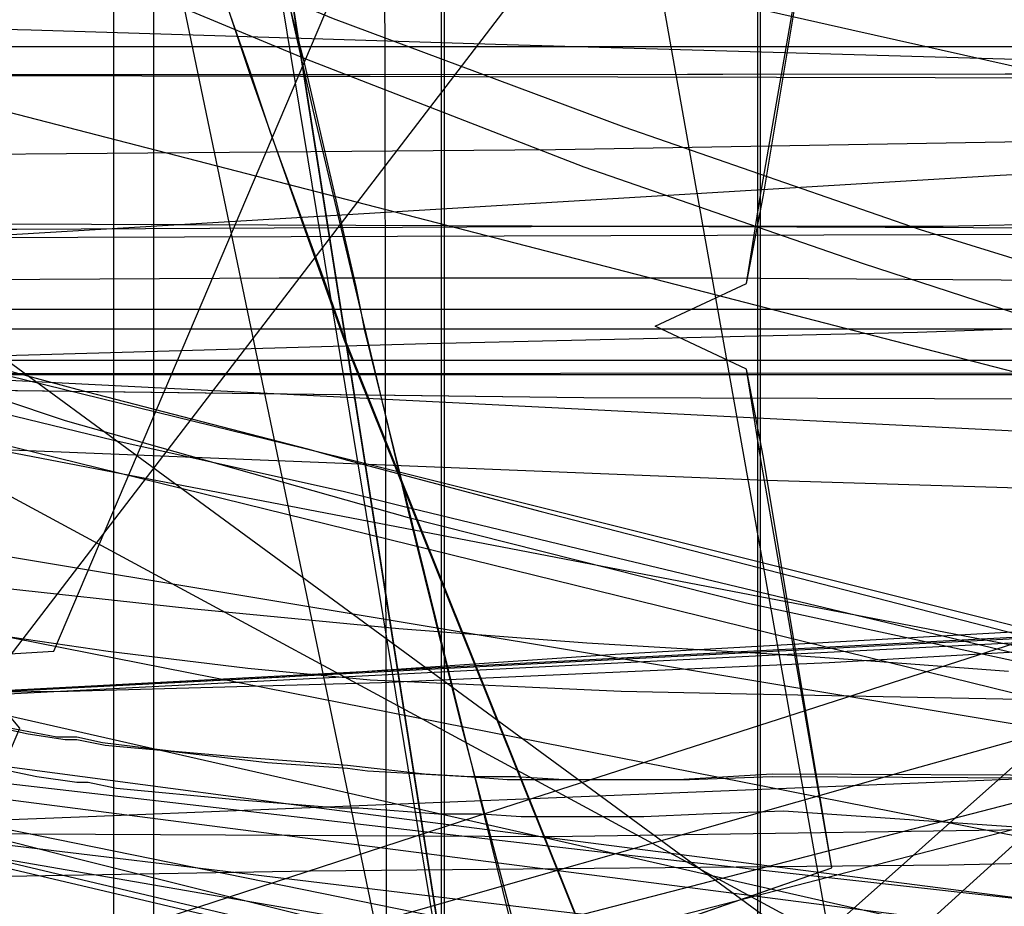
# Model space of a CAD drawing. Header units: millimetres. Extents: x 0 to 1231, y -1 to 564.
# Tile 123 of 163: x 65 to 100, y 21 to 52. Entities that reach past the tile are written whole.
import ezdxf

# ---------------------------------------------------------------- set-up
doc = ezdxf.new("R2010")
doc.units = ezdxf.units.MM
doc.layers.add('1', color=7, linetype='Continuous')

# ---------------------------------------------------------------- blocks, each defined once
blk = doc.blocks.new('PART005')
at = {"layer": '1'}
blk.add_lwpolyline([(13.4, 42.7), (17.4, 41.2), (13.4, 39.7), (0, 21), (30, 0), (93.8, 22.2), (91.4, 36.6), (90.8, 39.7), (87.6, 41.2), (90.8, 42.7), (91.4, 45.8), (93.8, 60.2), (30, 82.4), (0, 61.4)], close=True, dxfattribs=at)
blk = doc.blocks.new('PART012')
at = {"layer": '1'}
blk.add_lwpolyline([(609.1, 0), (655.8, 20.4), (608.5, 41.1), (0, 41.1), (0, 0)], close=True, dxfattribs=at)
blk = doc.blocks.new('PART013')
at = {"layer": '1'}
blk.add_lwpolyline([(609.1, 0), (655.8, 20.4), (608.5, 41.1), (0, 41.1), (0, 0)], close=True, dxfattribs=at)
blk = doc.blocks.new('PART014')
at = {"layer": '1'}
blk.add_lwpolyline([(559.3, 242.7), (491.5, 239.2), (439.2, 237.3), (382.5, 235.5), (327.8, 234.5), (271.3, 233.1), (184.5, 231.5), (126.5, 230.8), (125.1, 227.9), (123.6, 230.8), (0, 231), (0, 41.8), (123.5, 41.8), (125, 44.8), (126.5, 41.8), (162.8, 41.2), (240.9, 38.1), (307.4, 35.7), (376.2, 33.2), (463.1, 29.8), (535.6, 26.7), (606, 23.4)], dxfattribs=at)
blk = doc.blocks.new('PART018')
at = {"layer": '1'}
blk.add_lwpolyline([(189.7, 0.1), (189.6, 39.6), (0, 39.5), (0, 0)], close=True, dxfattribs=at)
blk = doc.blocks.new('PART023')
at = {"layer": '1'}
blk.add_lwpolyline([(609.1, 0), (655.8, 20.4), (608.5, 41.1), (0, 41.1), (0, 0)], close=True, dxfattribs=at)
blk = doc.blocks.new('PART033')
at = {"layer": '1'}
blk.add_lwpolyline([(68.6, 0), (68.6, 68.6), (0, 68.6), (0, 0)], close=True, dxfattribs=at)
blk = doc.blocks.new('PART036')
at = {"layer": '1'}
blk.add_lwpolyline([(91.2, 0), (91.2, 176.9), (4.9, 176.9), (0, 169.3), (0, 0)], close=True, dxfattribs=at)
blk = doc.blocks.new('PART037')
at = {"layer": '1'}
blk.add_lwpolyline([(64.5, 25.7), (65.9, 25.4), (67.3, 25.2), (67.7, 25.2), (68.7, 25), (72.9, 24.6), (76.5, 24.3), (77.2, 24.3), (80, 24.1), (81.5, 24.1), (82.9, 24), (87.2, 24), (89.3, 24.1), (92.1, 24.2), (102.3, 23.5)], dxfattribs=at)
blk = doc.blocks.new('PART038')
at = {"layer": '1'}
blk.add_lwpolyline([(102, 44.8), (97.7, 44.7), (85.5, 44.7), (65.2, 44.6), (36.7, 44.6), (16.3, 44.4), (0, 44.3), (0, 7.9), (32.2, 0), (51.9, 1.9), (69.3, 2.8), (76.2, 3.1), (86.8, 3.4), (87.5, 3.4), (92.1, 3.6), (98.9, 3.7), (105.8, 3.9)], dxfattribs=at)
blk = doc.blocks.new('PART040')
at = {"layer": '1'}
blk.add_lwpolyline([(45.4, 212.5), (0, 38.7), (41.2, 27.8), (43.3, 30.3), (44, 27.1), (101.8, 13.5), (161.2, 0), (173.4, 37.4), (179.5, 36.2), (194.5, 33.4), (209.6, 30.6), (215.7, 29.6), (221.7, 28.5), (222.3, 28.4), (227.7, 27.4), (245.9, 24.4)], dxfattribs=at)
blk = doc.blocks.new('PART042')
at = {"layer": '1'}
blk.add_lwpolyline([(0, 212.7), (11.9, 39.1), (49.9, 39.1), (51.4, 42.1), (52.9, 39.1), (85.1, 38.7), (122, 38.6), (158.9, 38.9), (166.8, 39.1), (176.7, 39.2), (196.5, 39.6), (198.4, 39.6), (206.4, 39.8), (216.2, 40.1), (218.1, 40.2), (226.1, 40.5), (230.1, 40.6), (234, 40.8), (237.8, 41)], dxfattribs=at)
blk = doc.blocks.new('PART044')
at = {"layer": '1'}
blk.add_lwpolyline([(220.7, 44.8), (0, 44.1), (0.5, 6.3), (34, 0), (49.3, 1.7), (68.7, 3.4), (80.6, 4), (84.6, 4.2), (85.7, 4.2), (88.5, 4.4), (94.5, 4.6), (100.4, 4.7), (102.6, 4.8), (110.3, 5), (120.3, 5.2), (123.4, 5.2), (130.2, 5.3), (146.1, 5.3), (152, 5.2), (162, 4.9)], dxfattribs=at)
blk = doc.blocks.new('PART047')
at = {"layer": '1'}
blk.add_lwpolyline([(238.9, 183.1), (204, 185.1), (202.3, 182.2), (201.1, 185.3), (168.1, 188.1), (142.2, 190.6), (116.3, 193.3), (83.2, 197.8), (81.3, 195), (80.3, 198.2), (33, 207.3), (0, 33.7), (46.9, 25.6), (48.9, 28.3), (49.8, 25.1), (85.6, 18.9), (166.2, 2.4), (168.2, 5), (169.1, 1.8), (178.3, 0), (191, 37.5), (238.8, 29.5)], dxfattribs=at)
blk = doc.blocks.new('PART051')
at = {"layer": '1'}
blk.add_lwpolyline([(0, 187.7), (11.9, 39.1), (49.9, 39.1), (51.4, 42.1), (52.8, 39.1), (85.1, 38.7), (122, 38.6), (158.9, 38.9), (163.1, 39), (173.5, 39.1), (194.3, 39.5), (198.3, 39.6), (204.8, 39.7), (215.2, 40.1), (218.1, 40.2), (225.6, 40.4), (229.8, 40.6), (233.9, 40.8), (237.8, 41)], dxfattribs=at)
blk = doc.blocks.new('PART058')
at = {"layer": '1'}
blk.add_lwpolyline([(189.7, 0), (189.6, 39.5), (0, 39.5), (0, 0)], close=True, dxfattribs=at)
blk = doc.blocks.new('PART066')
at = {"layer": '1'}
blk.add_lwpolyline([(63.4, 27.4), (66.6, 26.8), (67.3, 26.8), (68.2, 26.6), (70.6, 26.3), (73, 26.1), (76.8, 25.8), (79.5, 25.5), (81.1, 25.4), (82.7, 25.4), (84.4, 25.3), (88.4, 25.3), (91.7, 25.5), (114, 25.4)], dxfattribs=at)
blk = doc.blocks.new('PART072')
at = {"layer": '1'}
blk.add_lwpolyline([(0, 146.8), (23.1, 0), (92.3, 1.9), (76.7, 40.7), (75.2, 44.9), (73.4, 50), (71.3, 56.3), (70.1, 60.5), (69.5, 62.7), (68.9, 64.8), (68.4, 66.8), (68.4, 66.9), (67.9, 69.1), (67.3, 72.3), (66.6, 75.5), (66.2, 78.2), (66.1, 78.8), (65.6, 82.1), (65.1, 85.3), (64.3, 90.8), (63.9, 94.7), (63.7, 96.2)], dxfattribs=at)
blk = doc.blocks.new('PART077')
at = {"layer": '1'}
blk.add_lwpolyline([(29.9, 0), (93.8, 22.2), (91.3, 36.6), (90.8, 39.7), (87.6, 41.2), (90.8, 42.7), (91.3, 45.8), (93.8, 60.2), (29.9, 82.4), (0, 61.4), (13.3, 42.7), (17.3, 41.2), (13.3, 39.7), (0, 21)], close=True, dxfattribs=at)
blk = doc.blocks.new('PART079')
at = {"layer": '1'}
blk.add_lwpolyline([(44.6, 0), (52.7, 2.3), (85.7, 9), (95.3, 10.9), (72.2, 140.7), (62.4, 142.7), (32.1, 120.5), (26.4, 125.5), (1.4, 125.7), (0, 116.4), (20.1, 1.2)], close=True, dxfattribs=at)
blk = doc.blocks.new('PART087')
at = {"layer": '1'}
blk.add_lwpolyline([(0, 192.6), (10.5, 39.3), (48.7, 37.5), (50.3, 40.4), (51.6, 37.4), (91.5, 35.8), (144.2, 34.2), (173.6, 34.1), (203, 34.3), (251.4, 35.2)], dxfattribs=at)
blk = doc.blocks.new('PART088')
at = {"layer": '1'}
blk.add_lwpolyline([(26.6, 170.7), (24.9, 162.8), (23.1, 154.8), (21.4, 146.9), (19.7, 138.9), (19.5, 138), (18.1, 130.9), (15.6, 118.9), (13.2, 107), (10.9, 95), (9.6, 88.5), (7, 75), (3.1, 55), (0, 39), (41.3, 28), (43.5, 30.5), (44.2, 27.3), (84.3, 17.8), (161.4, 0), (173.8, 37.4), (222.2, 28.2), (259.5, 22.2)], dxfattribs=at)
blk = doc.blocks.new('PART089')
at = {"layer": '1'}
blk.add_lwpolyline([(64.2, 27.2), (65.6, 26.9), (66.9, 26.7), (67.3, 26.7), (68.3, 26.5), (70.5, 26.3), (74, 25.9), (76.8, 25.7), (77.5, 25.6), (81, 25.4), (82.4, 25.3), (88.8, 25.3), (91.7, 25.4), (112.3, 25.3)], dxfattribs=at)
blk = doc.blocks.new('PART092')
at = {"layer": '1'}
blk.add_lwpolyline([(32.6, 244.5), (7.8, 87.6), (10.5, 85.7), (7.4, 84.7), (0, 37), (46.6, 27.3), (48.6, 29.8), (49.4, 26.7), (165.9, 3), (167.9, 5.6), (168.8, 2.4), (178.2, 0.5), (190.8, 38), (242.9, 28.6)], dxfattribs=at)
blk = doc.blocks.new('PART093')
at = {"layer": '1'}
blk.add_lwpolyline([(82.9, 1.7), (60, 147), (0, 146.8), (23.1, 0)], close=True, dxfattribs=at)
blk = doc.blocks.new('PART095')
at = {"layer": '1'}
blk.add_lwpolyline([(34.3, 258.3), (0, 43), (42.6, 34.6), (44.6, 37.2), (45.6, 34.1), (156.1, 12.3), (158.1, 15), (158.9, 11.8), (166, 10.4), (176.8, 43), (220.2, 34.3), (262.3, 26.2), (264.3, 28.8), (265.2, 25.7), (299.9, 19.9), (331.3, 15.5), (362.8, 11.7)], dxfattribs=at)
blk = doc.blocks.new('PART096')
at = {"layer": '1'}
blk.add_lwpolyline([(68.6, 0), (68.6, 68.6), (0, 68.6), (0, 0)], close=True, dxfattribs=at)
blk = doc.blocks.new('PART097')
at = {"layer": '1'}
blk.add_lwpolyline([(0, 174.2), (5.7, 47.5), (43.9, 47.1), (45.4, 50), (46.9, 47.1), (84.1, 47.4), (130.7, 48.2), (185.7, 50.9), (235.2, 53.5), (283, 56.6)], dxfattribs=at)
blk = doc.blocks.new('PART099')
at = {"layer": '1'}
blk.add_lwpolyline([(44.6, 0), (52.7, 2.3), (85.7, 9), (95.3, 10.9), (72.2, 140.7), (62.4, 142.7), (32.1, 120.5), (26.4, 125.5), (1.4, 125.7), (0, 116.4), (20.1, 1.2)], close=True, dxfattribs=at)
blk = doc.blocks.new('PART101')
at = {"layer": '1'}
blk.add_lwpolyline([(63, 1.5), (71.5, 1.4), (73.8, 1.7), (76.1, 2.1), (78.5, 2.4), (79.1, 2.6), (80.8, 2.9), (83.1, 3.4), (85.3, 3.9), (86.7, 4.2), (84.8, 11.9), (82.8, 19.6), (80.8, 27.2), (78.9, 34.9), (77.3, 41.6), (77.1, 42.6), (75.3, 50.4), (74.5, 53.5)], dxfattribs=at)
blk = doc.blocks.new('PART102')
at = {"layer": '1'}
blk.add_lwpolyline([(63, 1.5), (71.5, 1.4), (73.4, 1.6), (78, 2.4), (79.1, 2.6), (80.3, 2.8), (84.9, 3.8), (86.7, 4.2), (85.1, 10.3), (83.1, 18), (77.4, 41.1), (77.3, 41.6), (75.6, 48.8), (74.9, 51.9), (74.3, 54.8)], dxfattribs=at)
blk = doc.blocks.new('PART107')
at = {"layer": '1'}
blk.add_lwpolyline([(236.2, 51), (0, 51), (2.3, 8), (21.1, 5.6), (38.4, 3.8), (40.1, 6.6), (41.4, 3.6), (67.6, 2.3), (99.3, 1), (131, 0.1), (143.1, 0), (160.1, 0), (164.9, 0.1), (179.5, 0.3), (185.1, 0.5), (186.8, 0.5), (194.1, 0.7), (206.2, 1.1), (230.4, 2.1), (237.7, 2.4)], dxfattribs=at)
blk = doc.blocks.new('PART112')
at = {"layer": '1'}
blk.add_lwpolyline([(82.9, 1.6), (60, 146.9), (0, 146.8), (23.1, 0)], close=True, dxfattribs=at)
blk = doc.blocks.new('PART115')
at = {"layer": '1'}
blk.add_lwpolyline([(12.8, 96.4), (13.3, 91.9), (13.7, 87.3), (13.8, 85.3), (14, 82.8), (14.3, 78.2), (14.6, 72.1), (14.3, 54.7), (14, 36.7), (16.9, 35.2), (14, 33.7), (14.1, 6.1), (53.8, 0), (65.3, 27.1), (63.2, 29.6), (66.5, 29.8), (101.3, 111.6)], dxfattribs=at)
blk = doc.blocks.new('PART116')
at = {"layer": '1'}
blk.add_lwpolyline([(91.2, 0), (91.2, 176.9), (4.9, 176.9), (0, 169.3), (0, 0)], close=True, dxfattribs=at)
blk = doc.blocks.new('PART119')
at = {"layer": '1'}
blk.add_lwpolyline([(91.3, 176.9), (4.9, 176.9), (0, 169.3), (0, 0), (91.3, 0)], close=True, dxfattribs=at)
blk = doc.blocks.new('PART120')
at = {"layer": '1'}
blk.add_lwpolyline([(7.6, 97.7), (8.4, 94.6), (9.8, 89.5), (10.9, 85.4), (14.5, 68.9), (15.4, 63.7), (16.3, 54.8), (16.1, 44.3), (18.9, 42.5), (15.7, 41.4), (9.8, 14.3), (42.6, 0), (59.7, 22.7), (58.2, 25.6), (61.4, 25), (98.7, 73.7), (90.9, 87.2), (83.9, 99)], dxfattribs=at)
blk = doc.blocks.new('PART121')
at = {"layer": '1'}
blk.add_lwpolyline([(0, 146.8), (23.1, 0), (92.3, 1.9), (76.7, 40.8), (76, 42.8), (74.1, 48), (73.4, 50.1), (72.7, 52.1), (71.3, 56.3), (70.1, 60.5), (69.5, 62.7), (68.9, 64.8), (68.5, 66.8), (68.4, 66.9), (67.9, 69.1), (67.3, 72.3), (66.7, 75.6), (66.2, 78.2), (66.1, 78.8), (65.6, 82.1), (65.1, 85.3), (64.4, 90.8), (63.9, 94.7), (63.7, 96.2)], dxfattribs=at)
blk = doc.blocks.new('PART122')
at = {"layer": '1'}
blk.add_lwpolyline([(78.2, 0.2), (77.9, 179.2), (0, 179.3), (0, 0)], close=True, dxfattribs=at)
blk = doc.blocks.new('PART126')
at = {"layer": '1'}
blk.add_lwpolyline([(78.2, 0.2), (77.9, 179.2), (0, 179.3), (0, 0)], close=True, dxfattribs=at)
blk = doc.blocks.new('PART128')
at = {"layer": '1'}
blk.add_lwpolyline([(82.9, 1.6), (60, 140.7), (0, 140.6), (23.1, 0)], close=True, dxfattribs=at)
blk = doc.blocks.new('PART130')
at = {"layer": '1'}
blk.add_lwpolyline([(8.4, 102.8), (10.4, 85.6), (12.4, 68.3), (13.3, 59.8), (14.3, 51.4), (15.3, 43.3), (16.2, 35.5), (17.1, 28), (17.9, 21), (24.2, 21.1), (30.2, 21.3), (36.1, 21.4), (41.8, 21.5), (53, 21.8), (64.2, 21.9), (75.5, 22.1), (97.9, 22.3), (102.2, 22.4), (128.8, 22.8), (148.3, 23.2), (167.9, 23.7)], dxfattribs=at)
blk = doc.blocks.new('PART131')
at = {"layer": '1'}
blk.add_lwpolyline([(2.8, 97.8), (4.3, 92.2), (6.2, 86.8), (8.4, 81.4), (10.9, 76.3), (13.9, 71.4), (17.3, 66.9), (21, 62.9), (24.9, 59.1), (29.2, 55.7), (33.8, 52.5), (40, 48.9), (46.5, 45.6), (53.2, 42.7), (60, 40.2), (66.9, 37.9), (78.9, 34.5), (90.8, 31.5), (102.8, 28.9), (134.1, 22.4), (151, 19.1), (167.9, 16.1)], dxfattribs=at)
blk = doc.blocks.new('PART148')
at = {"layer": '1'}
blk.add_lwpolyline([(70, 0), (70, 200), (0, 200), (0, 0)], close=True, dxfattribs=at)
blk = doc.blocks.new('PART149')
at = {"layer": '1'}
blk.add_lwpolyline([(70, 200), (0, 200), (0, 0), (70, 0)], close=True, dxfattribs=at)
blk = doc.blocks.new('PART153')
at = {"layer": '1'}
blk.add_lwpolyline([(244.7, 50.2), (55.3, 50)], dxfattribs=at)
blk = doc.blocks.new('PART154')
at = {"layer": '1'}
blk.add_lwpolyline([(347.6, 0), (348.9, 25), (1.3, 42.5), (0, 17.5)], close=True, dxfattribs=at)
blk = doc.blocks.new('PART156')
at = {"layer": '1'}
blk.add_lwpolyline([(30.6, 100.1), (32.2, 93.9), (33.2, 90.8), (34.3, 87.9), (36.3, 83.5), (38.6, 79.2), (41.3, 75), (42.8, 73), (44.4, 71.2), (47.3, 68.7), (50.4, 66.4), (55.3, 62.9), (60.3, 59.6), (64.1, 57.5), (68.1, 55.5), (72.2, 53.7), (76.3, 52), (86.5, 48.2), (96.9, 44.6), (109.5, 40.7), (122.2, 37), (140.4, 32.2), (149.5, 29.9), (158.7, 27.8)], dxfattribs=at)
blk = doc.blocks.new('PART157')
at = {"layer": '1'}
blk.add_lwpolyline([(0, 0), (300, 0), (300, 40), (0, 40)], close=True, dxfattribs=at)
blk = doc.blocks.new('PART159')
at = {"layer": '1'}
blk.add_lwpolyline([(0, 40), (0, 0), (300, 0), (300, 40)], close=True, dxfattribs=at)
blk = doc.blocks.new('PART164')
at = {"layer": '1'}
blk.add_lwpolyline([(0, 0), (200, 0), (200, 40), (0, 40)], close=True, dxfattribs=at)
blk = doc.blocks.new('PART167')
at = {"layer": '1'}
blk.add_lwpolyline([(52, 13), (73.6, 19.1), (96.4, 25.6), (116.1, 31.1)], dxfattribs=at)
blk = doc.blocks.new('PART168')
at = {"layer": '1'}
blk.add_lwpolyline([(8.4, 97.8), (4.4, 95.6), (2.3, 94.5), (1.2, 94), (0, 93.4), (0, 43.4), (11.4, 31.5), (255.5, 0)], dxfattribs=at)
blk = doc.blocks.new('PART169')
at = {"layer": '1'}
blk.add_lwpolyline([(63.6, 30.5), (68.4, 29.8), (73.3, 29.2), (77.6, 28.8), (86.4, 28.4), (90.8, 28.3), (111.8, 27.9)], dxfattribs=at)
blk = doc.blocks.new('PART170')
at = {"layer": '1'}
blk.add_lwpolyline([(13, 109), (6.5, 83.8), (3.2, 71.3), (0, 59), (6.5, 56.9), (9.5, 56), (12.3, 55.1), (15, 54.2), (17.4, 53.5), (22.1, 52), (26.3, 50.7), (30.3, 49.5), (34.2, 48.3), (38.2, 47.1), (44.9, 45.2), (52.1, 43.2), (59.5, 41.1), (67.3, 39), (75.4, 36.9), (76.8, 36.5), (83.6, 34.7), (100.3, 30.4)], dxfattribs=at)
blk = doc.blocks.new('PART173')
at = {"layer": '1'}
blk.add_lwpolyline([(80.1, 0), (80.1, 182), (0, 182), (0, 0)], close=True, dxfattribs=at)
blk = doc.blocks.new('PART175')
at = {"layer": '1'}
blk.add_lwpolyline([(12.2, 100.5), (11.6, 94.6), (10.7, 87.7), (9.6, 80.3), (8.5, 74), (7.6, 68.7), (6.8, 64.7), (6.1, 60.6), (4.9, 54.7), (4.4, 51.9), (3.9, 49.2), (0, 29), (71.2, 0), (155.3, 74.8), (148.8, 91.1), (147.5, 94.6), (145.5, 99.7)], dxfattribs=at)
blk = doc.blocks.new('PART176')
at = {"layer": '1'}
blk.add_lwpolyline([(24.9, 229), (0, 33.2), (29.2, 29.5), (39.1, 28.3), (58.5, 25.9), (87.1, 22.6), (115.7, 19.4), (165.2, 14.1), (213.7, 9), (232.7, 7), (251.8, 5.2)], dxfattribs=at)
blk = doc.blocks.new('PART177')
at = {"layer": '1'}
blk.add_lwpolyline([(70, 0), (70, 140), (0, 140), (0, 0)], close=True, dxfattribs=at)
blk = doc.blocks.new('PART178')
at = {"layer": '1'}
blk.add_lwpolyline([(4.7, 105), (5.4, 94.7), (6, 84.3), (6.7, 73.8), (7.3, 63.4), (7.9, 53.2), (8.5, 43.2), (9.1, 33.6), (9.6, 24.6), (14.4, 24.4), (19.6, 24.3), (25, 24.1), (30.5, 24), (43, 23.8), (63.4, 23.4), (83.9, 23.3), (104.5, 23.6), (125, 24.1), (145.5, 24.9), (166, 25.8)], dxfattribs=at)
blk = doc.blocks.new('PART179')
at = {"layer": '1'}
blk.add_lwpolyline([(0.2, 268.9), (0.9, 27.8), (5.4, 27.9), (9.7, 28), (18.1, 28), (26.2, 28.1), (34.3, 28.1), (45, 28.2), (67, 28.4), (78, 28.7), (93.7, 29.4), (109.4, 30.3), (125, 31.5), (140.6, 32.6), (164.6, 34.4), (188.7, 36.3), (242.1, 40.7), (283.6, 43.5), (313.9, 45.9), (323.9, 46.5), (338, 47), (352.1, 47.2), (375.1, 47.4)], dxfattribs=at)
blk = doc.blocks.new('PART180')
at = {"layer": '1'}
blk.add_lwpolyline([(130.2, 170.9), (112.6, 161.4), (0.2, 100.6), (0, 87.6), (103.3, 11.8), (119.4, 0), (120.7, 1.3), (122.2, 2.5), (123.7, 3.5), (125.4, 4.3), (126.2, 6.6), (127.3, 9.7), (128.5, 12.4), (129.8, 15.1), (131.1, 17.6), (132.5, 20.1), (134.8, 23.4), (137.2, 26.6), (140.9, 31), (144.5, 35), (148.4, 38.8), (152.6, 42.2), (156.9, 45.4)], dxfattribs=at)
blk = doc.blocks.new('PART183')
at = {"layer": '1'}
blk.add_lwpolyline([(0, 109.3), (0, 59.3), (5.1, 48.3), (256.1, 0)], dxfattribs=at)
blk = doc.blocks.new('PART185')
at = {"layer": '1'}
blk.add_lwpolyline([(251.9, 50.1), (9, 50), (0, 39.3), (1.4, 37.5), (2.6, 35.7), (5.1, 32.4), (8.6, 27.4), (12.2, 22.1), (14.2, 18.6), (16.2, 15), (18, 11.5), (19.7, 8.1), (46.5, 0), (122.1, 0), (129.3, 0.1), (243.7, 0.1)], dxfattribs=at)
blk = doc.blocks.new('PART186')
at = {"layer": '1'}
blk.add_lwpolyline([(0, 254.7), (0, 49.7), (2, 49.9), (4.1, 50), (8.7, 50.3), (13.7, 50.6), (19, 50.8), (30, 51.4), (35.6, 51.6), (40.9, 51.7), (49.4, 51.9), (57.5, 51.8), (65.7, 51.6), (82, 51.1), (102.7, 50.5), (123.2, 50.1), (164.6, 49), (247.5, 46.8), (330.5, 44.6), (380.4, 43.4)], dxfattribs=at)
blk = doc.blocks.new('PART188')
at = {"layer": '1'}
blk.add_lwpolyline([(300, 0), (300, 40), (0, 40), (0, 0)], close=True, dxfattribs=at)
blk = doc.blocks.new('PART189')
at = {"layer": '1'}
blk.add_lwpolyline([(200, 0), (200, 40), (0, 40), (0, 0)], close=True, dxfattribs=at)
blk = doc.blocks.new('PART190')
at = {"layer": '1'}
blk.add_lwpolyline([(0.1, 276.5), (0, 220), (0, 29.5), (10.2, 28.8), (20.3, 28.2), (30.1, 27.8), (40, 27.6), (51.4, 27.8), (63, 28.3), (74.6, 28.9), (86.2, 29.7), (132.6, 32.3), (174.8, 34.9), (216.9, 37.7), (254.3, 40.2), (273, 41.5), (273.9, 41.5), (288.1, 42.4), (303.2, 43.2), (317.5, 43.6), (331.8, 43.9), (342.3, 44), (352.8, 43.9), (366.2, 43.4)], dxfattribs=at)
blk = doc.blocks.new('PART192')
at = {"layer": '1'}
blk.add_lwpolyline([(35.7, 168.6), (31.1, 152.9), (26.6, 137.2), (22.1, 121.6), (19.9, 114.1), (17.8, 106.7), (15.8, 99.5), (13.8, 92.6), (12.2, 87), (9.2, 75.8), (7.6, 70), (5.9, 63.9), (4.1, 57.4), (3.2, 53.9), (2.2, 50.2), (1.2, 46.4), (0, 42.3), (39.1, 33.4), (155.7, 6.9), (166.7, 45.6)], dxfattribs=at)
blk = doc.blocks.new('PART193')
at = {"layer": '1'}
blk.add_lwpolyline([(319.5, 41.7), (0, 25), (1.3, 0), (320.8, 16.8)], close=True, dxfattribs=at)
blk = doc.blocks.new('PART194')
at = {"layer": '1'}
blk.add_lwpolyline([(0, 190.4), (4.8, 39.5), (24.6, 39.5), (45, 39.7), (62.3, 40.1), (79.6, 40.6), (96.8, 41), (114, 41.6), (118.1, 41.7), (146, 42.9), (178.7, 44.6), (206, 46.4), (233.1, 48.4), (239.6, 49)], dxfattribs=at)
blk = doc.blocks.new('PART195')
at = {"layer": '1'}
blk.add_lwpolyline([(300, 40), (0, 40), (0, 0), (300, 0)], close=True, dxfattribs=at)
blk = doc.blocks.new('PART196')
at = {"layer": '1'}
blk.add_lwpolyline([(63.6, 13.9), (71.1, 15.9), (86.4, 20), (101.9, 24)], dxfattribs=at)
blk = doc.blocks.new('PART199')
at = {"layer": '1'}
blk.add_lwpolyline([(30.5, 167.5), (27.9, 156.4), (25.3, 145.6), (22.7, 135), (20.2, 124.8), (17.7, 115), (15.3, 105.8), (14.2, 101.5), (13, 97.3), (10.6, 88.5), (9.3, 84), (7.9, 79.1), (7.1, 76.5), (6.3, 73.8), (5.4, 70.9), (4.5, 67.8), (3.5, 64.4), (2.4, 60.9), (1.3, 57.1), (0, 52.9), (38.9, 43.4), (154.8, 14.9), (166.7, 53.3)], dxfattribs=at)
blk = doc.blocks.new('PART200')
at = {"layer": '1'}
blk.add_lwpolyline([(80.2, 0), (80.2, 182), (0, 182), (0, 0)], close=True, dxfattribs=at)
blk = doc.blocks.new('PART204')
at = {"layer": '1'}
blk.add_lwpolyline([(0, 180.6), (0, 136.1), (0.1, 121), (0.4, 93.9), (0.6, 80.5), (0.8, 67.2), (1, 56.4), (1.1, 45.5), (1.3, 34.4), (1.4, 22.9), (4.5, 22.9), (7.9, 22.8), (11.6, 22.8), (15.4, 22.7), (23.3, 22.7), (31.2, 22.8), (41.7, 23), (67.7, 24), (102.3, 25.4), (120.7, 26.1), (139, 26.9), (179.9, 29)], dxfattribs=at)
blk = doc.blocks.new('PART205')
at = {"layer": '1'}
blk.add_lwpolyline([(0.1, 295.9), (0.1, 181.7), (0, 168.9), (0, 44.5), (4.2, 44.2), (8.2, 43.9), (12, 43.7), (15.7, 43.5), (22.9, 43.2), (30, 43.1), (41.2, 43.2), (52.8, 43.7), (76.4, 45.1), (99.7, 46.5), (122.8, 47.7), (165, 50.4), (207.1, 53.1), (244.6, 55.6)], dxfattribs=at)
blk = doc.blocks.new('PART206')
at = {"layer": '1'}
blk.add_lwpolyline([(56.8, 60.2), (66, 58.1), (75.5, 55.9), (94.5, 51.6), (103.9, 49.5)], dxfattribs=at)
blk = doc.blocks.new('PART207')
at = {"layer": '1'}
blk.add_lwpolyline([(0.1, 100.6), (0, 87.6), (103.3, 11.8), (119.4, 0), (122.3, 2.6), (123.3, 3.3), (124.3, 3.8), (125.4, 4.3), (125.9, 5.8), (126.3, 7.1), (127, 9.1), (127.9, 11.1), (130.1, 15.6), (131.3, 17.9), (132.5, 20.1), (134.1, 22.4), (135.7, 24.6), (139.4, 29.3), (143.1, 33.5), (146.5, 36.9), (150, 40.2), (153.4, 42.9), (156.9, 45.4)], dxfattribs=at)
blk = doc.blocks.new('PART210')
at = {"layer": '1'}
blk.add_lwpolyline([(30.4, 98.7), (32, 92.4), (32.9, 89.4), (34, 86.4), (35.9, 82), (38.2, 77.8), (40.8, 73.6), (42.2, 71.6), (43.9, 69.8), (46.7, 67.3), (49.8, 65), (54.6, 61.5), (59.5, 58.2), (63.3, 56), (67.2, 54.1), (71.2, 52.3), (75.3, 50.6), (85.1, 46.8), (94.9, 43.4), (106.9, 39.5)], dxfattribs=at)
blk = doc.blocks.new('PART211')
at = {"layer": '1'}
blk.add_lwpolyline([(1.3, 0), (341.8, 17.3), (340.5, 42.3), (0, 25)], close=True, dxfattribs=at)
blk = doc.blocks.new('PART213')
at = {"layer": '1'}
blk.add_lwpolyline([(0, 104.6), (0, 54.6), (10.9, 42.1), (264, 0)], dxfattribs=at)
blk = doc.blocks.new('PART214')
at = {"layer": '1'}
blk.add_lwpolyline([(49.3, 248.3), (0, 58.5), (3.9, 57.3), (8.2, 55.9), (12.9, 54.5), (17.9, 52.9), (23, 51.3), (28.2, 49.7), (33.4, 48.2), (38.5, 46.6), (48.1, 43.8), (62.3, 40.1), (76.6, 36.6), (99.4, 30.9), (122, 25.1), (141.6, 20), (151.5, 17.3), (161.7, 14.6)], dxfattribs=at)
blk = doc.blocks.new('PART216')
at = {"layer": '1'}
blk.add_lwpolyline([(40.8, 10.8), (81.3, 24), (155, 47.7)], dxfattribs=at)
blk = doc.blocks.new('PART217')
at = {"layer": '1'}
blk.add_lwpolyline([(236.7, 21.1), (235.1, 26.7), (234.4, 29.3), (233.7, 31.6), (192.4, 46.5), (191.6, 44.3), (9, 45), (8.6, 42.1), (8.1, 39.5), (7.2, 34.6), (6.5, 30.5), (5.6, 26.3), (3.9, 17.7), (2, 8.7), (0, 0), (237, 0.3)], dxfattribs=at)
blk = doc.blocks.new('PART223')
at = {"layer": '1'}
blk.add_lwpolyline([(80.2, 0), (80.2, 182.1), (0, 182.1), (0, 0)], close=True, dxfattribs=at)
blk = doc.blocks.new('PART224')
at = {"layer": '1'}
blk.add_lwpolyline([(12.9, 101), (12.5, 94.4), (12.1, 89.1), (11.6, 82.5), (10.9, 75.6), (10.1, 70), (9.5, 65.1), (8.4, 57.8), (7.6, 52.4), (6.9, 47.4), (3.9, 27.7), (74.8, 0), (154.2, 72), (147.4, 88.3), (146, 91.6), (144, 96.3)], dxfattribs=at)
blk = doc.blocks.new('PART225')
at = {"layer": '1'}
blk.add_lwpolyline([(247.6, 220.3), (232.5, 221.6), (205.8, 223.4), (191.3, 224.7), (176.8, 225.8), (159.3, 226.9), (141.9, 227.6), (108.7, 228.6), (91.8, 229.3), (83.3, 229.6), (74.6, 229.8), (61.6, 230.1), (48.6, 230.2), (24.1, 230.2), (0, 31.4), (27.9, 27.7), (39.1, 26.3), (55.8, 24.1), (83.2, 20.8), (110.5, 17.6), (157.8, 12.3), (204.1, 7.2), (222.3, 5.2), (240.6, 3.4)], dxfattribs=at)
blk = doc.blocks.new('PART227')
at = {"layer": '1'}
blk.add_lwpolyline([(130.1, 170.9), (112.5, 161.4), (0.1, 100.6), (0, 87.6), (103.3, 11.8), (119.4, 0), (120.7, 1.3), (122.2, 2.5), (123.6, 3.5), (125.4, 4.3), (126.1, 6.6), (127.3, 9.7), (128.5, 12.4), (129.8, 15.1), (131.1, 17.6), (132.5, 20.1), (134.8, 23.4), (137.2, 26.6), (140.8, 31), (144.5, 35), (148.4, 38.8), (152.5, 42.2), (156.8, 45.4)], dxfattribs=at)
blk = doc.blocks.new('PART229')
at = {"layer": '1'}
blk.add_lwpolyline([(1, 240), (0, 41.4), (8.9, 41.7), (18, 41.9), (27.2, 42.2), (36.6, 42.4), (55.5, 42.8), (74.4, 42.9), (89.6, 42.9), (104.8, 42.8), (134.9, 42.5), (169.6, 42.2), (186.9, 41.9), (204.2, 41.5), (232.4, 40.9), (260.6, 40.1)], dxfattribs=at)
blk = doc.blocks.new('PART232')
at = {"layer": '1'}
blk.add_lwpolyline([(247.8, 49.6), (8.3, 50.1), (0, 40.2), (3.5, 36.8), (5.2, 34.9), (6.8, 32.8), (8.9, 29.7), (10.8, 26.5), (12.3, 24.1), (13.8, 21.6), (16.2, 16.6), (17.2, 14.3), (17.6, 13.3), (18, 12.5), (18.8, 10.8), (20.4, 10.3), (21.8, 9.7), (24.6, 8.7), (28.9, 7.2), (33.3, 5.6), (41.9, 2.5), (45.4, 1.3), (49.1, 0.1), (242.6, 0)], dxfattribs=at)
blk = doc.blocks.new('PART233')
at = {"layer": '1'}
blk.add_lwpolyline([(40.3, 9), (76.3, 18.3), (109.9, 27)], dxfattribs=at)
blk = doc.blocks.new('PART235')
at = {"layer": '1'}
blk.add_lwpolyline([(60.8, 39.1), (68.6, 37.2), (76.7, 35.4), (78.7, 34.9), (84.9, 33.4), (101.6, 29.4)], dxfattribs=at)
blk = doc.blocks.new('PART236')
at = {"layer": '1'}
blk.add_lwpolyline([(312.6, 41.5), (0, 25), (1.3, 0), (313.9, 16.6)], close=True, dxfattribs=at)
blk = doc.blocks.new('PART237')
at = {"layer": '1'}
blk.add_lwpolyline([(54.2, 133.3), (0, 140.8), (29.3, 0.1), (82, 0)], close=True, dxfattribs=at)
blk = doc.blocks.new('PART240')
at = {"layer": '1'}
blk.add_lwpolyline([(0, 125.7), (0, 75.7), (8.5, 63.3), (253.5, 0)], dxfattribs=at)
blk = doc.blocks.new('PART243')
at = {"layer": '1'}
blk.add_lwpolyline([(19.7, 109.2), (13.1, 86.6), (6.5, 64.2), (3.2, 53.1), (0, 42.2), (3.4, 41.1), (6.6, 40.1), (9.5, 39.2), (12.3, 38.3), (15, 37.4), (17.5, 36.6), (22.1, 35.2), (26.3, 33.9), (30.3, 32.6), (34.3, 31.5), (38.2, 30.3), (45, 28.4), (52.1, 26.5), (59.6, 24.5), (67.4, 22.5), (75.4, 20.5), (76.9, 20.1), (83.6, 18.5), (100.3, 14.5)], dxfattribs=at)
blk = doc.blocks.new('PART244')
at = {"layer": '1'}
blk.add_lwpolyline([(64, 32.1), (71.3, 31.3), (78.6, 30.6), (85.2, 30.1), (91.9, 29.7), (94.7, 29.5), (100, 29.1)], dxfattribs=at)
blk = doc.blocks.new('PART246')
at = {"layer": '1'}
blk.add_lwpolyline([(21.6, 174.6), (0, 34.8), (25.4, 31.2), (39, 29.2), (50.9, 27.6), (75.8, 24.3), (100.7, 21.1), (143.8, 15.8), (185.9, 10.7), (202.5, 8.7), (219.1, 6.9), (228.2, 6), (237.3, 5.2)], dxfattribs=at)
blk = doc.blocks.new('PART248')
at = {"layer": '1'}
blk.add_lwpolyline([(119.4, 170.9), (103.3, 159), (0, 83.2), (0.1, 70.3), (112.6, 9.5), (130.2, 0), (133.9, 4.5), (137.3, 8.7), (139.2, 10.9), (141.2, 12.9), (143.4, 14.9), (145.6, 16.7), (150.4, 20.2), (155.5, 23.5), (159, 25.5)], dxfattribs=at)

msp = doc.modelspace()

# ---------------------------------------------------------------- block references
for name in ['PART175', 'PART224', 'PART115', 'PART120', 'PART210', 'PART179', 'PART156', 'PART042', 'PART186', 'PART051', 'PART205', 'PART087', 'PART130', 'PART194', 'PART229', 'PART014', 'PART190', 'PART097', 'PART225', 'PART199', 'PART176', 'PART095', 'PART088', 'PART235', 'PART214', 'PART170', 'PART092', 'PART216', 'PART167', 'PART040', 'PART192', 'PART243', 'PART178', 'PART196', 'PART047', 'PART233', 'PART246', 'PART148', 'PART149', 'PART206', 'PART223', 'PART173', 'PART200', 'PART204', 'PART131', 'PART122', 'PART126', 'PART036', 'PART116', 'PART119', 'PART180', 'PART207', 'PART227', 'PART248', 'PART240', 'PART072', 'PART093', 'PART121', 'PART112', 'PART183', 'PART213', 'PART079', 'PART099', 'PART101', 'PART102', 'PART237', 'PART128', 'PART177', 'PART168', 'PART244', 'PART169', 'PART066', 'PART037', 'PART089', 'PART005', 'PART077', 'PART033', 'PART096', 'PART153', 'PART107', 'PART185', 'PART232', 'PART217', 'PART038', 'PART044', 'PART154', 'PART211', 'PART193', 'PART236', 'PART012', 'PART013', 'PART023', 'PART157', 'PART159', 'PART164', 'PART188', 'PART189', 'PART195', 'PART018', 'PART058']:
    msp.add_blockref(name, (0, 0))

doc.saveas('drawing.dxf')
